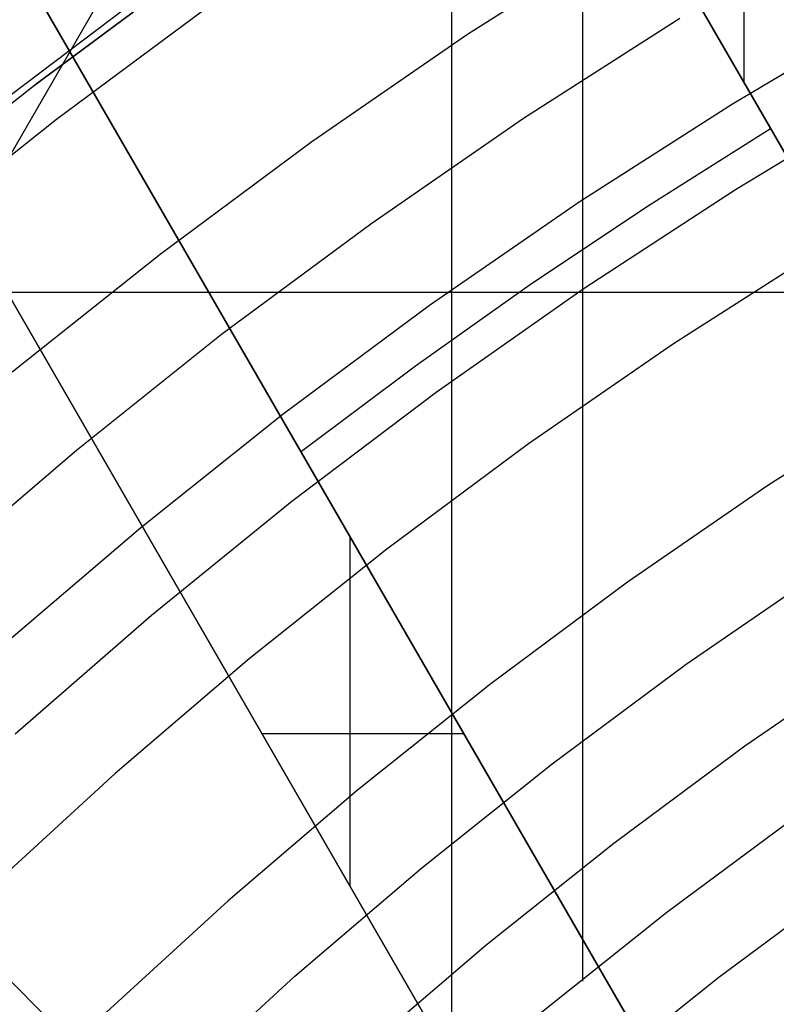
# Model space of a CAD drawing. Header units: millimetres. Extents: x 8926 to 10090, y -5004 to -3986.
# Tile 147 of 256: x 9467 to 9476, y -4312 to -4301. Entities that reach past the tile are written whole.
import ezdxf

# ---------------------------------------------------------------- set-up
doc = ezdxf.new("R2010")
doc.units = ezdxf.units.MM
for name, color, linetype in [('1', 7, 'Continuous'), ('COLOR EXT', 7, 'Continuous'), ('luz', 7, 'Continuous')]:
    doc.layers.add(name, color=color, linetype=linetype)
doc.layers.add('BLANCO METALICO', color=7, linetype='Continuous', true_color=0xededed)

msp = doc.modelspace()

# ---------------------------------------------------------------- linework, layer by layer
at = {"layer": '1', "color": 250, "true_color": 0x111111}
for p, q in [((9471.924, -4295.162, 45.792), (9471.924, -4411.848, 45.792)), ((9473.425, -4297.673, 61.1), (9473.425, -4312.171, 61.1)), ((9467.121, -4301.942, 61.1), (9468.925, -4300.603, 61.1)), ((9467.195, -4301.885, 61.1), (9468.906, -4300.616, 61.1)), ((9465.528, -4303.208, 61.1), (9467.195, -4301.885, 61.1)), ((9465.365, -4303.342, 61.1), (9467.121, -4301.942, 61.1)), ((9475.863, -4310.291, 61.1), (9474.39, -4311.385, 61.1)), ((9474.39, -4311.385, 61.1), (9472.956, -4312.529, 61.1))]:
    msp.add_line(p, q, dxfattribs=at)
at = {"layer": '1', "color": 29, "true_color": 0x4d342b}
for p, q in [((9468.09, -4300.617, 64.513), (9466.606, -4303.185, 65.657)), ((9466.615, -4302.229, 76.062), (9468.421, -4300.863, 76.062)), ((9475.174, -4303.11, 70.562), (9476.944, -4302.041, 70.562)), ((9473.442, -4304.24, 70.562), (9475.174, -4303.11, 70.562)), ((9471.75, -4305.429, 70.562), (9473.442, -4304.24, 70.562)), ((9470.1, -4306.676, 70.562), (9471.75, -4305.429, 70.562)), ((9468.495, -4307.98, 70.562), (9470.1, -4306.676, 70.562)), ((9466.936, -4309.339, 70.562), (9468.495, -4307.98, 70.562))]:
    msp.add_line(p, q, dxfattribs=at)
at = {"layer": 'BLANCO METALICO'}
for p, q in [((9457.145, -4287.491, 236.532), (9479.559, -4326.314, 236.532)), ((9457.145, -4287.491, 238.032), (9479.559, -4326.314, 238.032)), ((9469.739, -4292.305, 239.774), (9478.209, -4306.974, 240.955)), ((9478.208, -4306.975, 239.532), (9469.739, -4292.305, 239.532)), ((9475.272, -4301.888, 240.546), (9475.272, -4295.89, 240.184)), ((9484.385, -4330.672, 239.532), (9464.453, -4296.15, 239.532)), ((9464.453, -4296.15, 242.032), (9484.385, -4330.672, 242.032)), ((9484.385, -4330.672, 240.782), (9464.453, -4296.15, 240.782)), ((9462.721, -4297.15, 239.532), (9479.559, -4326.314, 239.532)), ((9479.678, -4326.52, 242.032), (9462.721, -4297.15, 242.032)), ((9462.721, -4297.15, 240.782), (9479.678, -4326.52, 240.782)), ((9473.108, -4298.14, 240.244), (9478.208, -4306.974, 240.244)), ((9474.196, -4303.281, 239.532), (9475.575, -4302.412, 239.532)), ((9472.842, -4304.186, 239.532), (9474.196, -4303.281, 239.532)), ((9471.513, -4305.129, 239.532), (9472.842, -4304.186, 239.532)), ((9470.21, -4306.107, 239.532), (9471.513, -4305.129, 239.532)), ((9468.352, -4306.903, 236.532), (9468.352, -4306.903, 239.532)), ((9470.765, -4311.082, 242.032), (9470.765, -4307.082, 242.032)), ((9469.757, -4309.336, 242.032), (9472.066, -4309.336, 242.032)), ((9471.2, -4311.835, 239.532), (9471.2, -4311.835, 242.032))]:
    msp.add_line(p, q, dxfattribs=at)
at = {"layer": 'COLOR EXT', "color": 30, "true_color": 0xff8d00}
for p, q in [((9455.898, -4301.184, 21.262), (9482.769, -4328.055, 21.262)), ((9482.769, -4328.055, 25.262), (9455.898, -4301.184, 25.262)), ((9455.898, -4301.184, 23.262), (9482.769, -4328.055, 23.262)), ((9458.998, -4304.284, 21.262), (9505.805, -4304.284, 21.262))]:
    msp.add_line(p, q, dxfattribs=at)
at = {"layer": 'luz', "color": 7, "true_color": 0xffffff}
for p, q in [((9473.931, -4300.17, -28.098), (9472.11, -4301.336, -28.098)), ((9469.196, -4300.982, -29.161), (9467.406, -4302.311, -29.161)), ((9476.933, -4301.07, -28.713), (9475.141, -4302.133, -28.713)), ((9472.748, -4302.296, -28.406), (9474.536, -4301.151, -28.406)), ((9472.11, -4301.336, -28.098), (9470.33, -4302.565, -28.098)), ((9475.141, -4302.133, -28.713), (9473.387, -4303.256, -28.713)), ((9467.406, -4302.311, -29.161), (9465.662, -4303.702, -29.161)), ((9471.001, -4303.502, -28.406), (9472.748, -4302.296, -28.406)), ((9470.33, -4302.565, -28.098), (9468.593, -4303.854, -28.098)), ((9473.387, -4303.256, -28.713), (9471.672, -4304.44, -28.713)), ((9469.296, -4304.768, -28.406), (9471.001, -4303.502, -28.406)), ((9476.163, -4303.79, -27.65), (9474.465, -4304.878, -27.65)), ((9468.593, -4303.854, -28.098), (9466.902, -4305.203, -28.098)), ((9471.672, -4304.44, -28.713), (9469.999, -4305.682, -28.713)), ((9467.636, -4306.092, -28.406), (9469.296, -4304.768, -28.406)), ((9474.465, -4304.878, -27.65), (9472.806, -4306.023, -27.65)), ((9477.184, -4305.448, -26.587), (9475.543, -4306.499, -26.587)), ((9469.999, -4305.682, -28.713), (9468.371, -4306.981, -28.713)), ((9472.806, -4306.023, -27.65), (9471.187, -4307.225, -27.65)), ((9466.023, -4307.472, -28.406), (9467.636, -4306.092, -28.406)), ((9475.543, -4306.499, -26.587), (9473.939, -4307.606, -26.587)), ((9468.371, -4306.981, -28.713), (9466.788, -4308.335, -28.713)), ((9471.187, -4307.225, -27.65), (9469.611, -4308.482, -27.65)), ((9474.61, -4308.543, -26.895), (9476.182, -4307.459, -26.895)), ((9473.939, -4307.606, -26.587), (9472.375, -4308.768, -26.587)), ((9476.82, -4308.419, -27.202), (9475.282, -4309.481, -27.202)), ((9469.611, -4308.482, -27.65), (9468.079, -4309.792, -27.65)), ((9473.078, -4309.681, -26.895), (9474.61, -4308.543, -26.895)), ((9472.375, -4308.768, -26.587), (9470.851, -4309.983, -26.587)), ((9475.282, -4309.481, -27.202), (9473.781, -4310.595, -27.202)), ((9471.585, -4310.872, -26.895), (9473.078, -4309.681, -26.895)), ((9468.079, -4309.792, -27.65), (9466.593, -4311.155, -27.65)), ((9470.851, -4309.983, -26.587), (9469.37, -4311.25, -26.587)), ((9473.781, -4310.595, -27.202), (9472.319, -4311.76, -27.202)), ((9470.135, -4312.113, -26.895), (9471.585, -4310.872, -26.895)), ((9476.415, -4311.064, -26.139), (9474.968, -4312.138, -26.139)), ((9469.37, -4311.25, -26.587), (9467.934, -4312.567, -26.587)), ((9472.319, -4311.76, -27.202), (9470.899, -4312.976, -27.202)), ((9468.728, -4313.403, -26.895), (9470.135, -4312.113, -26.895)), ((9474.968, -4312.138, -26.139), (9473.56, -4313.262, -26.139))]:
    msp.add_line(p, q, dxfattribs=at)

doc.saveas('drawing.dxf')
